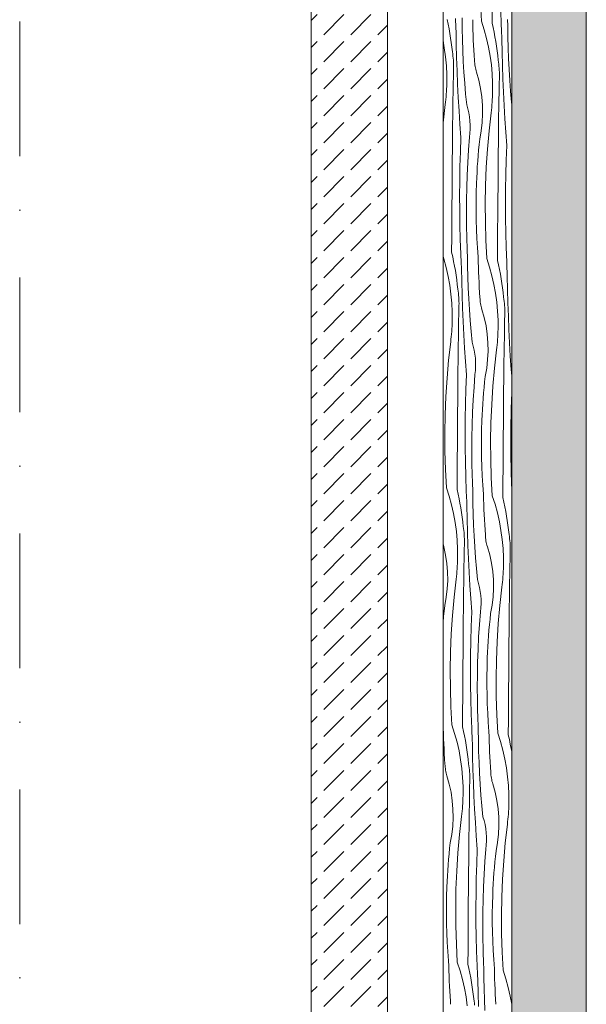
# Model space of a CAD drawing. Header units: millimetres. Extents: x -7814 to 55813, y 465 to 25965.
# Tile 8 of 112: x 20025 to 21510, y 8039 to 10618. Entities that reach past the tile are written whole.
import ezdxf

# ---------------------------------------------------------------- set-up
doc = ezdxf.new("R2010")
doc.units = ezdxf.units.MM
doc.linetypes.add('Dot & Dashed', pattern=[670.277762, 352.777767, -176.388884, 0, -141.111112])
doc.layers.add('2D Drafting - General2', color=251, linetype='Continuous', lineweight=15)
doc.layers.add('2D Drafting - General81', color=251, linetype='Continuous', lineweight=20)

# ---------------------------------------------------------------- blocks, each defined once
blk = doc.blocks.new('*X26')
at = {"layer": '2D Drafting - General81', "linetype": 'Continuous'}
for p, q in [((-77580.7, 58866.9), (-77583.2, 58914.6)), ((-77552.9, 58862), (-77552.6, 58901.3)), ((-77528.7, 58857.7), (-77530.1, 58895.8)), ((-77670.2, 58871.2), (-77667.7, 58859.2)), ((-77667.7, 58859.2), (-77665.4, 58847.1)), ((-77648.4, 58869.5), (-77648.6, 58874.2)), ((-77648.2, 58864.8), (-77648.4, 58869.5)), ((-77648, 58860.2), (-77648.2, 58864.8)), ((-77647.7, 58855.5), (-77648, 58860.2)), ((-77631.2, 58847.3), (-77631.5, 58875.8)), ((-77603.2, 58857.6), (-77603.5, 58870.9)), ((-77602.9, 58844.3), (-77603.2, 58857.6)), ((-77580.7, 58866.9), (-77573.4, 58844.5)), ((-77552.9, 58862), (-77550.1, 58850)), ((-77528.5, 58853), (-77528.7, 58857.7)), ((-77511.9, 58865.8), (-77512.2, 58871.3)), ((-77511.7, 58860.2), (-77511.9, 58865.8)), ((-77511.5, 58854.7), (-77511.7, 58860.2)), ((-77665.4, 58847.1), (-77663.3, 58835)), ((-77663.3, 58835), (-77661.3, 58822.9)), ((-77647.5, 58850.8), (-77647.7, 58855.5)), ((-77647.3, 58846.2), (-77647.5, 58850.8)), ((-77647, 58841.5), (-77647.3, 58846.2)), ((-77646.5, 58806.6), (-77647, 58841.5)), ((-77630.5, 58818.7), (-77631.2, 58847.3)), ((-77602.4, 58830.9), (-77602.9, 58844.3)), ((-77601.9, 58817.6), (-77602.4, 58830.9)), ((-77573.4, 58844.5), (-77567.2, 58821.8)), ((-77550.1, 58850), (-77547.6, 58838)), ((-77547.6, 58838), (-77545.3, 58825.9)), ((-77528.3, 58848.4), (-77528.5, 58853)), ((-77528.1, 58843.7), (-77528.3, 58848.4)), ((-77527.9, 58839), (-77528.1, 58843.7)), ((-77527.7, 58834.3), (-77527.9, 58839)), ((-77527.4, 58829.7), (-77527.7, 58834.3)), ((-77511.1, 58826.1), (-77511.5, 58854.7)), ((-77681.3, 58816), (-77677.9, 58796.9)), ((-77661.3, 58822.9), (-77659.6, 58810.8)), ((-77659.6, 58810.8), (-77658.1, 58798.6)), ((-77645.6, 58771.7), (-77646.5, 58806.6)), ((-77629.5, 58790.1), (-77630.5, 58818.7)), ((-77601.2, 58804.3), (-77601.9, 58817.6)), ((-77567.2, 58821.8), (-77562, 58798.9)), ((-77545.3, 58825.9), (-77543.2, 58813.8)), ((-77543.2, 58813.8), (-77541.3, 58801.7)), ((-77527.2, 58825), (-77527.4, 58829.7)), ((-77527, 58820.3), (-77527.2, 58825)), ((-77526.4, 58785.4), (-77527, 58820.3)), ((-77510.4, 58797.5), (-77511.1, 58826.1)), ((-77677.9, 58796.9), (-77674.7, 58773.6)), ((-77658.1, 58798.6), (-77656.8, 58786.4)), ((-77655.9, 58781.1), (-77656.8, 58786.4)), ((-77655.2, 58775.7), (-77655.9, 58781.1)), ((-77628.1, 58761.6), (-77629.5, 58790.1)), ((-77600.5, 58791), (-77601.2, 58804.3)), ((-77599.6, 58777.7), (-77600.5, 58791)), ((-77562, 58798.9), (-77557.8, 58775.7)), ((-77541.3, 58801.7), (-77539.5, 58789.6)), ((-77539.5, 58789.6), (-77538, 58777.4)), ((-77525.5, 58750.5), (-77526.4, 58785.4)), ((-77509.4, 58768.9), (-77510.4, 58797.5)), ((-77674.7, 58773.6), (-77672.6, 58750.2)), ((-77654.7, 58770.4), (-77655.2, 58775.7)), ((-77654.2, 58765), (-77654.7, 58770.4)), ((-77653.9, 58759.6), (-77654.2, 58765)), ((-77653.7, 58754.3), (-77653.9, 58759.6)), ((-77653.6, 58748.9), (-77653.7, 58754.3)), ((-77644.4, 58736.8), (-77645.6, 58771.7)), ((-77626.4, 58733), (-77628.1, 58761.6)), ((-77598.7, 58764.4), (-77599.6, 58777.7)), ((-77598.5, 58760.5), (-77598.7, 58764.4)), ((-77598.2, 58756.6), (-77598.5, 58760.5)), ((-77597.8, 58752.6), (-77598.2, 58756.6)), ((-77557.8, 58775.7), (-77554.6, 58752.4)), ((-77538, 58777.4), (-77536.7, 58765.2)), ((-77535.9, 58759.9), (-77536.7, 58765.2)), ((-77535.2, 58754.6), (-77535.9, 58759.9)), ((-77534.6, 58749.2), (-77535.2, 58754.6)), ((-77508.1, 58740.4), (-77509.4, 58768.9)), ((-77672.6, 58750.2), (-77671.5, 58726.7)), ((-77654.1, 58722.6), (-77653.7, 58743.5)), ((-77653.7, 58743.5), (-77653.6, 58748.9)), ((-77643, 58701.9), (-77644.4, 58736.8)), ((-77624.4, 58704.5), (-77626.4, 58733)), ((-77597.2, 58748.7), (-77597.8, 58752.6)), ((-77596.5, 58744.9), (-77597.2, 58748.7)), ((-77595.6, 58741), (-77596.5, 58744.9)), ((-77594.6, 58737.2), (-77595.6, 58741)), ((-77593.5, 58733.4), (-77594.6, 58737.2)), ((-77587.4, 58712.1), (-77593.5, 58733.4)), ((-77554.6, 58752.4), (-77552.5, 58729)), ((-77552.5, 58729), (-77551.4, 58705.5)), ((-77534.1, 58743.8), (-77534.6, 58749.2)), ((-77533.8, 58738.5), (-77534.1, 58743.8)), ((-77533.6, 58733.1), (-77533.8, 58738.5)), ((-77533.5, 58727.7), (-77533.6, 58733.1)), ((-77533.6, 58722.3), (-77533.5, 58727.7)), ((-77524.4, 58715.6), (-77525.5, 58750.5)), ((-77506.4, 58711.9), (-77508.1, 58740.4)), ((-77671.6, 58696.3), (-77671.4, 58703.1)), ((-77671.5, 58726.7), (-77671.4, 58703.1)), ((-77654.9, 58680.8), (-77654.5, 58701.7)), ((-77654.5, 58701.7), (-77654.1, 58722.6)), ((-77641.2, 58667), (-77643, 58701.9)), ((-77622, 58676.1), (-77624.4, 58704.5)), ((-77582.8, 58690.4), (-77587.4, 58712.1)), ((-77551.4, 58705.5), (-77551.4, 58682)), ((-77534, 58701.4), (-77533.6, 58722.3)), ((-77522.9, 58680.7), (-77524.4, 58715.6)), ((-77504.3, 58683.4), (-77506.4, 58711.9)), ((-77672.7, 58675.7), (-77672.2, 58682.6)), ((-77672.2, 58682.6), (-77671.9, 58689.4)), ((-77671.9, 58689.4), (-77671.6, 58696.3)), ((-77655.2, 58659.9), (-77654.9, 58680.8)), ((-77619.3, 58647.6), (-77622, 58676.1)), ((-77579.6, 58668.4), (-77582.8, 58690.4)), ((-77551.5, 58675.1), (-77551.4, 58682)), ((-77534.8, 58659.7), (-77534.5, 58680.6)), ((-77534.5, 58680.6), (-77534, 58701.4)), ((-77521.2, 58645.9), (-77522.9, 58680.7)), ((-77502, 58654.9), (-77504.3, 58683.4)), ((-77675.4, 58648.3), (-77674.6, 58655.2)), ((-77674.6, 58655.2), (-77673.9, 58662)), ((-77673.9, 58662), (-77673.2, 58668.8)), ((-77673.2, 58668.8), (-77672.7, 58675.7)), ((-77655.6, 58639.1), (-77655.2, 58659.9)), ((-77639.2, 58632.2), (-77641.2, 58667)), ((-77577.8, 58646.3), (-77579.6, 58668.4)), ((-77553.2, 58647.7), (-77552.6, 58654.5)), ((-77552.6, 58654.5), (-77552.2, 58661.4)), ((-77552.2, 58661.4), (-77551.8, 58668.2)), ((-77551.8, 58668.2), (-77551.5, 58675.1)), ((-77535.2, 58638.8), (-77534.8, 58659.7)), ((-77501.3, 58648.2), (-77502, 58654.9)), ((-77680.7, 58600.8), (-77675.4, 58648.3)), ((-77655.8, 58618.2), (-77655.6, 58639.1)), ((-77636.9, 58597.3), (-77639.2, 58632.2)), ((-77616.3, 58637.3), (-77619.3, 58647.6)), ((-77613.8, 58626.9), (-77616.3, 58637.3)), ((-77612, 58616.3), (-77613.8, 58626.9)), ((-77577.4, 58624.1), (-77577.8, 58646.3)), ((-77560.6, 58579.7), (-77555.3, 58627.2)), ((-77555.3, 58627.2), (-77554.5, 58634)), ((-77554.5, 58634), (-77553.8, 58640.8)), ((-77553.8, 58640.8), (-77553.2, 58647.7)), ((-77535.5, 58617.9), (-77535.2, 58638.8)), ((-77519.2, 58611), (-77521.2, 58645.9)), ((-77681.3, 58593.7), (-77680.7, 58600.8)), ((-77656.1, 58597.3), (-77655.8, 58618.2)), ((-77610.7, 58605.7), (-77612, 58616.3)), ((-77610.1, 58594.9), (-77610.7, 58605.7)), ((-77581.1, 58580), (-77578.5, 58602)), ((-77578.5, 58602), (-77577.4, 58624.1)), ((-77535.8, 58597), (-77535.5, 58617.9)), ((-77516.8, 58576.2), (-77519.2, 58611)), ((-77656.6, 58537), (-77656.3, 58576.4)), ((-77656.3, 58576.4), (-77656.1, 58597.3)), ((-77634.3, 58562.5), (-77636.9, 58597.3)), ((-77611.8, 58562.9), (-77610.6, 58573.5)), ((-77610.6, 58573.5), (-77610.1, 58584.2)), ((-77610.1, 58584.2), (-77610.1, 58594.9)), ((-77585, 58558.1), (-77581.1, 58580)), ((-77564.8, 58532), (-77560.6, 58579.7)), ((-77536.2, 58555.2), (-77536, 58576.1)), ((-77536, 58576.1), (-77535.8, 58597)), ((-77514.3, 58541.4), (-77516.8, 58576.2)), ((-77635.8, 58524.4), (-77634.3, 58562.5)), ((-77614.3, 58529.9), (-77611.8, 58562.9)), ((-77586.6, 58543.7), (-77585, 58558.1)), ((-77536.6, 58515.9), (-77536.2, 58555.2)), ((-77657, 58497.7), (-77656.6, 58537)), ((-77636.8, 58486.3), (-77635.8, 58524.4)), ((-77616.3, 58496.9), (-77614.3, 58529.9)), ((-77589.2, 58514.8), (-77588, 58529.3)), ((-77588, 58529.3), (-77586.6, 58543.7)), ((-77567.9, 58484.3), (-77564.8, 58532)), ((-77515.7, 58503.2), (-77514.3, 58541.4)), ((-77657.3, 58458.3), (-77657, 58497.7)), ((-77617.9, 58463.9), (-77616.3, 58496.9)), ((-77591.4, 58485.9), (-77590.4, 58500.3)), ((-77590.4, 58500.3), (-77589.2, 58514.8)), ((-77536.9, 58476.5), (-77536.6, 58515.9)), ((-77516.7, 58465.1), (-77515.7, 58503.2)), ((-77637.4, 58448.1), (-77636.8, 58486.3)), ((-77593, 58456.9), (-77592.2, 58471.4)), ((-77592.2, 58471.4), (-77591.4, 58485.9)), ((-77569.9, 58436.5), (-77567.9, 58484.3)), ((-77537.2, 58437.2), (-77536.9, 58476.5)), ((-77657.6, 58419), (-77657.3, 58458.3)), ((-77637.7, 58409.9), (-77637.4, 58448.1)), ((-77619, 58430.9), (-77617.9, 58463.9)), ((-77593.6, 58442.4), (-77593, 58456.9)), ((-77517.4, 58426.9), (-77516.7, 58465.1)), ((-77657.9, 58379.7), (-77657.6, 58419)), ((-77619.6, 58397.8), (-77619, 58430.9)), ((-77594.7, 58394.1), (-77594.3, 58418.3)), ((-77594.3, 58418.3), (-77593.6, 58442.4)), ((-77570.7, 58388.7), (-77569.9, 58436.5)), ((-77537.5, 58397.8), (-77537.2, 58437.2)), ((-77517.6, 58388.8), (-77517.4, 58426.9)), ((-77637.5, 58371.8), (-77637.7, 58409.9)), ((-77619.9, 58364.8), (-77619.6, 58397.8)), ((-77594.7, 58370), (-77594.7, 58394.1)), ((-77537.8, 58358.5), (-77537.5, 58397.8)), ((-77658.2, 58340.3), (-77657.9, 58379.7)), ((-77636.9, 58333.6), (-77637.5, 58371.8)), ((-77594.3, 58345.8), (-77594.7, 58370)), ((-77570.4, 58340.9), (-77570.7, 58388.7)), ((-77517.4, 58350.6), (-77517.6, 58388.8)), ((-77619.6, 58331.7), (-77619.9, 58364.8)), ((-77593.6, 58321.7), (-77594.3, 58345.8)), ((-77569, 58293.1), (-77570.4, 58340.9)), ((-77538.1, 58319.1), (-77537.8, 58358.5)), ((-77516.9, 58312.5), (-77517.4, 58350.6)), ((-77658.5, 58301), (-77658.2, 58340.3)), ((-77636, 58295.5), (-77636.9, 58333.6)), ((-77618.9, 58298.7), (-77619.6, 58331.7)), ((-77592.5, 58297.6), (-77593.6, 58321.7)), ((-77538.4, 58279.8), (-77538.1, 58319.1)), ((-77658.7, 58261.6), (-77658.5, 58301)), ((-77634.6, 58257.4), (-77636, 58295.5)), ((-77618.8, 58293.2), (-77618.9, 58298.7)), ((-77618.6, 58287.6), (-77618.8, 58293.2)), ((-77591.1, 58273.5), (-77592.5, 58297.6)), ((-77566.4, 58245.4), (-77569, 58293.1)), ((-77515.9, 58274.3), (-77516.9, 58312.5)), ((-77618.4, 58282.1), (-77618.6, 58287.6)), ((-77618.2, 58276.5), (-77618.4, 58282.1)), ((-77618, 58271), (-77618.2, 58276.5)), ((-77617.8, 58265.4), (-77618, 58271)), ((-77617.6, 58259.9), (-77617.8, 58265.4)), ((-77589.3, 58249.4), (-77591.1, 58273.5)), ((-77538.6, 58240.4), (-77538.4, 58279.8)), ((-77514.5, 58236.2), (-77515.9, 58274.3)), ((-77681.3, 58250.5), (-77679.3, 58244.1)), ((-77679.3, 58244.1), (-77673.1, 58221.5)), ((-77658.7, 58261.6), (-77656, 58249.7)), ((-77656, 58249.7), (-77653.5, 58237.6)), ((-77653.5, 58237.6), (-77651.2, 58225.6)), ((-77634.4, 58252.7), (-77634.6, 58257.4)), ((-77634.2, 58248), (-77634.4, 58252.7)), ((-77634, 58243.3), (-77634.2, 58248)), ((-77633.7, 58238.7), (-77634, 58243.3)), ((-77633.5, 58234), (-77633.7, 58238.7)), ((-77617.3, 58254.3), (-77617.6, 58259.9)), ((-77617, 58225.7), (-77617.3, 58254.3)), ((-77589, 58236.1), (-77589.3, 58249.4)), ((-77566.4, 58245.4), (-77559.2, 58223)), ((-77538.6, 58240.4), (-77535.9, 58228.5)), ((-77673.1, 58221.5), (-77667.9, 58198.5)), ((-77651.2, 58225.6), (-77649, 58213.5)), ((-77649, 58213.5), (-77647.1, 58201.4)), ((-77633.3, 58229.3), (-77633.5, 58234)), ((-77633.1, 58224.6), (-77633.3, 58229.3)), ((-77632.8, 58220), (-77633.1, 58224.6)), ((-77632.2, 58185.1), (-77632.8, 58220)), ((-77616.3, 58197.2), (-77617, 58225.7)), ((-77588.6, 58222.7), (-77589, 58236.1)), ((-77588.2, 58209.4), (-77588.6, 58222.7)), ((-77559.2, 58223), (-77553, 58200.3)), ((-77535.9, 58228.5), (-77533.4, 58216.5)), ((-77533.4, 58216.5), (-77531.1, 58204.4)), ((-77514.3, 58231.5), (-77514.5, 58236.2)), ((-77514.1, 58226.8), (-77514.3, 58231.5)), ((-77513.9, 58222.2), (-77514.1, 58226.8)), ((-77513.7, 58217.5), (-77513.9, 58222.2)), ((-77513.5, 58212.8), (-77513.7, 58217.5)), ((-77513.2, 58208.1), (-77513.5, 58212.8)), ((-77667.9, 58198.5), (-77663.7, 58175.4)), ((-77647.1, 58201.4), (-77645.4, 58189.2)), ((-77645.4, 58189.2), (-77643.9, 58177.1)), ((-77615.3, 58168.6), (-77616.3, 58197.2)), ((-77587.6, 58196.1), (-77588.2, 58209.4)), ((-77587, 58182.8), (-77587.6, 58196.1)), ((-77553, 58200.3), (-77547.8, 58177.4)), ((-77531.1, 58204.4), (-77529, 58192.3)), ((-77529, 58192.3), (-77527.1, 58180.2)), ((-77513, 58203.5), (-77513.2, 58208.1)), ((-77512.8, 58198.8), (-77513, 58203.5)), ((-77512.2, 58163.9), (-77512.8, 58198.8)), ((-77663.7, 58175.4), (-77660.5, 58152.1)), ((-77643.9, 58177.1), (-77642.5, 58164.9)), ((-77641.7, 58159.6), (-77642.5, 58164.9)), ((-77631.4, 58150.2), (-77632.2, 58185.1)), ((-77613.9, 58140.1), (-77615.3, 58168.6)), ((-77586.3, 58169.5), (-77587, 58182.8)), ((-77585.4, 58156.2), (-77586.3, 58169.5)), ((-77547.8, 58177.4), (-77543.6, 58154.2)), ((-77527.1, 58180.2), (-77525.3, 58168.1)), ((-77525.3, 58168.1), (-77523.8, 58155.9)), ((-77511.3, 58129), (-77512.2, 58163.9)), ((-77660.5, 58152.1), (-77658.4, 58128.7)), ((-77641, 58154.2), (-77641.7, 58159.6)), ((-77640.4, 58148.9), (-77641, 58154.2)), ((-77640, 58143.5), (-77640.4, 58148.9)), ((-77639.7, 58138.1), (-77640, 58143.5)), ((-77639.5, 58132.8), (-77639.7, 58138.1)), ((-77630.2, 58115.3), (-77631.4, 58150.2)), ((-77612.2, 58111.5), (-77613.9, 58140.1)), ((-77584.5, 58142.9), (-77585.4, 58156.2)), ((-77584.3, 58139), (-77584.5, 58142.9)), ((-77584, 58135.1), (-77584.3, 58139)), ((-77583.6, 58131.1), (-77584, 58135.1)), ((-77543.6, 58154.2), (-77540.4, 58130.9)), ((-77523.8, 58155.9), (-77522.5, 58143.7)), ((-77521.6, 58138.4), (-77522.5, 58143.7)), ((-77521, 58133), (-77521.6, 58138.4)), ((-77658.4, 58128.7), (-77657.3, 58105.2)), ((-77639.9, 58101.1), (-77639.5, 58122)), ((-77639.4, 58127.4), (-77639.5, 58132.8)), ((-77639.5, 58122), (-77639.4, 58127.4)), ((-77628.8, 58080.4), (-77630.2, 58115.3)), ((-77610.2, 58083), (-77612.2, 58111.5)), ((-77583, 58127.2), (-77583.6, 58131.1)), ((-77582.2, 58123.3), (-77583, 58127.2)), ((-77581.4, 58119.5), (-77582.2, 58123.3)), ((-77580.4, 58115.7), (-77581.4, 58119.5)), ((-77579.3, 58111.9), (-77580.4, 58115.7)), ((-77573.2, 58090.5), (-77579.3, 58111.9)), ((-77540.4, 58130.9), (-77538.3, 58107.5)), ((-77520.4, 58127.7), (-77521, 58133)), ((-77519.9, 58122.3), (-77520.4, 58127.7)), ((-77519.6, 58117), (-77519.9, 58122.3)), ((-77519.4, 58111.6), (-77519.6, 58117)), ((-77519.3, 58106.2), (-77519.4, 58111.6)), ((-77510.1, 58094.1), (-77511.3, 58129)), ((-77657.3, 58105.2), (-77657.2, 58081.6)), ((-77640.3, 58080.2), (-77639.9, 58101.1)), ((-77607.8, 58054.5), (-77610.2, 58083)), ((-77568.6, 58068.9), (-77573.2, 58090.5)), ((-77538.3, 58107.5), (-77537.2, 58084)), ((-77537.2, 58084), (-77537.1, 58060.5)), ((-77519.8, 58079.9), (-77519.4, 58100.8)), ((-77519.4, 58100.8), (-77519.3, 58106.2)), ((-77508.7, 58059.2), (-77510.1, 58094.1)), ((-77658.5, 58054.2), (-77658, 58061)), ((-77658, 58061), (-77657.7, 58067.9)), ((-77657.7, 58067.9), (-77657.4, 58074.8)), ((-77657.4, 58074.8), (-77657.2, 58081.6)), ((-77641, 58038.4), (-77640.7, 58059.3)), ((-77640.7, 58059.3), (-77640.3, 58080.2)), ((-77627, 58045.5), (-77628.8, 58080.4)), ((-77565.4, 58046.9), (-77568.6, 58068.9)), ((-77537.3, 58053.6), (-77537.1, 58060.5)), ((-77520.6, 58038.2), (-77520.2, 58059)), ((-77520.2, 58059), (-77519.8, 58079.9)), ((-77507, 58024.4), (-77508.7, 58059.2)), ((-77661.2, 58026.8), (-77660.4, 58033.7)), ((-77660.4, 58033.7), (-77659.6, 58040.5)), ((-77659.6, 58040.5), (-77659, 58047.3)), ((-77659, 58047.3), (-77658.5, 58054.2)), ((-77641.3, 58017.5), (-77641, 58038.4)), ((-77625, 58010.7), (-77627, 58045.5)), ((-77605.1, 58026.1), (-77607.8, 58054.5)), ((-77563.6, 58024.8), (-77565.4, 58046.9)), ((-77538.9, 58026.2), (-77538.4, 58033)), ((-77538.4, 58033), (-77538, 58039.9)), ((-77538, 58039.9), (-77537.6, 58046.7)), ((-77537.6, 58046.7), (-77537.3, 58053.6)), ((-77521, 58017.3), (-77520.6, 58038.2)), ((-77666.5, 57979.3), (-77661.2, 58026.8)), ((-77641.6, 57996.6), (-77641.3, 58017.5)), ((-77622.7, 57975.8), (-77625, 58010.7)), ((-77602.1, 58015.8), (-77605.1, 58026.1)), ((-77599.6, 58005.4), (-77602.1, 58015.8)), ((-77597.8, 57994.8), (-77599.6, 58005.4)), ((-77563.2, 58002.6), (-77563.6, 58024.8)), ((-77546.4, 57958.1), (-77541.1, 58005.7)), ((-77541.1, 58005.7), (-77540.3, 58012.5)), ((-77540.3, 58012.5), (-77539.6, 58019.3)), ((-77539.6, 58019.3), (-77538.9, 58026.2)), ((-77521.3, 57996.4), (-77521, 58017.3)), ((-77504.9, 57989.5), (-77507, 58024.4)), ((-77641.9, 57975.8), (-77641.6, 57996.6)), ((-77596.5, 57984.1), (-77597.8, 57994.8)), ((-77595.9, 57973.4), (-77596.5, 57984.1)), ((-77566.9, 57958.4), (-77564.3, 57980.5)), ((-77564.3, 57980.5), (-77563.2, 58002.6)), ((-77521.5, 57975.5), (-77521.3, 57996.4)), ((-77502.6, 57954.7), (-77504.9, 57989.5)), ((-77670.7, 57931.7), (-77666.5, 57979.3)), ((-77642.4, 57915.5), (-77642.1, 57954.9)), ((-77642.1, 57954.9), (-77641.9, 57975.8)), ((-77620.1, 57941), (-77622.7, 57975.8)), ((-77596.4, 57952), (-77595.8, 57962.7)), ((-77595.8, 57962.7), (-77595.9, 57973.4)), ((-77570.8, 57936.6), (-77566.9, 57958.4)), ((-77550.6, 57910.5), (-77546.4, 57958.1)), ((-77522, 57933.7), (-77521.8, 57954.6)), ((-77521.8, 57954.6), (-77521.5, 57975.5)), ((-77501.3, 57937.1), (-77502.6, 57954.7)), ((-77673.8, 57884), (-77670.7, 57931.7)), ((-77621.6, 57902.9), (-77620.1, 57941)), ((-77600.1, 57908.4), (-77597.6, 57941.3)), ((-77597.6, 57941.3), (-77596.4, 57952)), ((-77572.4, 57922.2), (-77570.8, 57936.6)), ((-77522.4, 57894.3), (-77522, 57933.7)), ((-77642.8, 57876.2), (-77642.4, 57915.5)), ((-77622.6, 57864.7), (-77621.6, 57902.9)), ((-77602.1, 57875.4), (-77600.1, 57908.4)), ((-77575, 57893.3), (-77573.8, 57907.8)), ((-77573.8, 57907.8), (-77572.4, 57922.2)), ((-77553.7, 57862.8), (-77550.6, 57910.5)), ((-77675.7, 57836.2), (-77673.8, 57884)), ((-77577.2, 57864.4), (-77576.2, 57878.8)), ((-77576.2, 57878.8), (-77575, 57893.3)), ((-77522.7, 57855), (-77522.4, 57894.3)), ((-77502.5, 57843.6), (-77501.5, 57881.7)), ((-77501.5, 57881.7), (-77501.3, 57885.8)), ((-77643.1, 57836.8), (-77642.8, 57876.2)), ((-77623.2, 57826.6), (-77622.6, 57864.7)), ((-77603.7, 57842.4), (-77602.1, 57875.4)), ((-77578, 57849.9), (-77577.2, 57864.4)), ((-77555.7, 57815), (-77553.7, 57862.8)), ((-77523, 57815.7), (-77522.7, 57855)), ((-77676.6, 57788.4), (-77675.7, 57836.2)), ((-77643.4, 57797.5), (-77643.1, 57836.8)), ((-77623.5, 57788.4), (-77623.2, 57826.6)), ((-77604.8, 57809.4), (-77603.7, 57842.4)), ((-77579.4, 57820.9), (-77578.8, 57835.4)), ((-77578.8, 57835.4), (-77578, 57849.9)), ((-77503.2, 57805.4), (-77502.5, 57843.6)), ((-77605.4, 57776.3), (-77604.8, 57809.4)), ((-77580.1, 57796.8), (-77579.4, 57820.9)), ((-77556.5, 57767.2), (-77555.7, 57815)), ((-77523.3, 57776.3), (-77523, 57815.7)), ((-77503.4, 57767.3), (-77503.2, 57805.4)), ((-77676.3, 57740.6), (-77676.6, 57788.4)), ((-77643.7, 57758.1), (-77643.4, 57797.5)), ((-77623.3, 57750.3), (-77623.5, 57788.4)), ((-77605.6, 57743.3), (-77605.4, 57776.3)), ((-77580.5, 57772.6), (-77580.1, 57796.8)), ((-77523.6, 57737), (-77523.3, 57776.3)), ((-77644, 57718.8), (-77643.7, 57758.1)), ((-77622.7, 57712.1), (-77623.3, 57750.3)), ((-77580.5, 57748.5), (-77580.5, 57772.6)), ((-77580.1, 57724.3), (-77580.5, 57748.5)), ((-77556.2, 57719.4), (-77556.5, 57767.2)), ((-77503.2, 57729.1), (-77503.4, 57767.3)), ((-77674.9, 57692.8), (-77676.3, 57740.6)), ((-77605.4, 57710.2), (-77605.6, 57743.3)), ((-77579.4, 57700.2), (-77580.1, 57724.3)), ((-77523.9, 57697.6), (-77523.6, 57737)), ((-77502.6, 57691), (-77503.2, 57729.1)), ((-77644.2, 57679.5), (-77644, 57718.8)), ((-77621.7, 57674), (-77622.7, 57712.1)), ((-77604.7, 57677.2), (-77605.4, 57710.2)), ((-77578.3, 57676.1), (-77579.4, 57700.2)), ((-77554.8, 57671.6), (-77556.2, 57719.4)), ((-77524.2, 57658.3), (-77523.9, 57697.6)), ((-77672.3, 57645), (-77674.9, 57692.8)), ((-77644.5, 57640.1), (-77644.2, 57679.5)), ((-77620.4, 57635.9), (-77621.7, 57674)), ((-77604.6, 57671.6), (-77604.7, 57677.2)), ((-77604.4, 57666.1), (-77604.6, 57671.6)), ((-77576.9, 57651.9), (-77578.3, 57676.1)), ((-77552.2, 57623.8), (-77554.8, 57671.6)), ((-77501.7, 57652.8), (-77502.6, 57691)), ((-77672.3, 57645), (-77665.1, 57622.6)), ((-77604.2, 57660.5), (-77604.4, 57666.1)), ((-77604, 57655), (-77604.2, 57660.5)), ((-77603.8, 57649.5), (-77604, 57655)), ((-77603.6, 57643.9), (-77603.8, 57649.5)), ((-77575.1, 57627.9), (-77576.9, 57651.9)), ((-77524.4, 57618.9), (-77524.2, 57658.3)), ((-77501.3, 57643.4), (-77501.7, 57652.8)), ((-77665.1, 57622.6), (-77658.9, 57599.9)), ((-77644.5, 57640.1), (-77641.8, 57628.1)), ((-77641.8, 57628.1), (-77639.3, 57616.1)), ((-77620.2, 57631.2), (-77620.4, 57635.9)), ((-77620, 57626.5), (-77620.2, 57631.2)), ((-77619.7, 57621.8), (-77620, 57626.5)), ((-77619.5, 57617.2), (-77619.7, 57621.8)), ((-77603.3, 57638.4), (-77603.6, 57643.9)), ((-77603.1, 57632.8), (-77603.3, 57638.4)), ((-77602.8, 57604.2), (-77603.1, 57632.8)), ((-77574.8, 57614.5), (-77575.1, 57627.9)), ((-77552.2, 57623.8), (-77545, 57601.5)), ((-77524.4, 57618.9), (-77521.7, 57607)), ((-77658.9, 57599.9), (-77653.6, 57577)), ((-77639.3, 57616.1), (-77637, 57604.1)), ((-77637, 57604.1), (-77634.8, 57592)), ((-77619.3, 57612.5), (-77619.5, 57617.2)), ((-77619.1, 57607.8), (-77619.3, 57612.5)), ((-77618.9, 57603.1), (-77619.1, 57607.8)), ((-77618.6, 57598.5), (-77618.9, 57603.1)), ((-77618, 57563.6), (-77618.6, 57598.5)), ((-77602.1, 57575.7), (-77602.8, 57604.2)), ((-77574.4, 57601.2), (-77574.8, 57614.5)), ((-77574, 57587.9), (-77574.4, 57601.2)), ((-77545, 57601.5), (-77538.8, 57578.8)), ((-77521.7, 57607), (-77519.2, 57595)), ((-77519.2, 57595), (-77516.9, 57582.9)), ((-77653.6, 57577), (-77649.4, 57553.9)), ((-77634.8, 57592), (-77632.9, 57579.9)), ((-77632.9, 57579.9), (-77631.2, 57567.7)), ((-77631.2, 57567.7), (-77629.7, 57555.6)), ((-77601.1, 57547.1), (-77602.1, 57575.7)), ((-77573.4, 57574.6), (-77574, 57587.9)), ((-77572.8, 57561.3), (-77573.4, 57574.6)), ((-77538.8, 57578.8), (-77533.6, 57555.8)), ((-77516.9, 57582.9), (-77514.8, 57570.8)), ((-77514.8, 57570.8), (-77512.8, 57558.7)), ((-77649.4, 57553.9), (-77646.3, 57530.6)), ((-77629.7, 57555.6), (-77628.3, 57543.4)), ((-77627.5, 57538), (-77628.3, 57543.4)), ((-77617.2, 57528.7), (-77618, 57563.6)), ((-77599.7, 57518.5), (-77601.1, 57547.1)), ((-77572.1, 57548), (-77572.8, 57561.3)), ((-77571.2, 57534.7), (-77572.1, 57548)), ((-77533.6, 57555.8), (-77529.4, 57532.7)), ((-77512.8, 57558.7), (-77511.1, 57546.6)), ((-77511.1, 57546.6), (-77509.6, 57534.4)), ((-77646.3, 57530.6), (-77644.1, 57507.1)), ((-77626.8, 57532.7), (-77627.5, 57538)), ((-77626.2, 57527.4), (-77626.8, 57532.7)), ((-77625.8, 57522), (-77626.2, 57527.4)), ((-77625.5, 57516.6), (-77625.8, 57522)), ((-77625.3, 57511.2), (-77625.5, 57516.6)), ((-77616, 57493.8), (-77617.2, 57528.7)), ((-77598, 57490), (-77599.7, 57518.5)), ((-77570.3, 57521.4), (-77571.2, 57534.7)), ((-77570.1, 57517.5), (-77570.3, 57521.4)), ((-77569.8, 57513.5), (-77570.1, 57517.5)), ((-77529.4, 57532.7), (-77526.2, 57509.4)), ((-77509.6, 57534.4), (-77508.3, 57522.2)), ((-77507.4, 57516.9), (-77508.3, 57522.2)), ((-77506.7, 57511.5), (-77507.4, 57516.9)), ((-77679.1, 57490.2), (-77681.3, 57498.2)), ((-77674.4, 57468.5), (-77679.1, 57490.2)), ((-77644.1, 57507.1), (-77643.1, 57483.6)), ((-77625.7, 57479.6), (-77625.2, 57500.5)), ((-77625.2, 57505.9), (-77625.3, 57511.2)), ((-77625.2, 57500.5), (-77625.2, 57505.9)), ((-77614.6, 57458.9), (-77616, 57493.8)), ((-77596, 57461.5), (-77598, 57490)), ((-77569.4, 57509.6), (-77569.8, 57513.5)), ((-77568.8, 57505.7), (-77569.4, 57509.6)), ((-77568, 57501.8), (-77568.8, 57505.7)), ((-77567.2, 57498), (-77568, 57501.8)), ((-77566.2, 57494.2), (-77567.2, 57498)), ((-77565, 57490.4), (-77566.2, 57494.2)), ((-77559, 57469), (-77565, 57490.4)), ((-77526.2, 57509.4), (-77524.1, 57486)), ((-77506.2, 57506.2), (-77506.7, 57511.5)), ((-77505.7, 57500.8), (-77506.2, 57506.2)), ((-77505.4, 57495.5), (-77505.7, 57500.8)), ((-77505.2, 57490.1), (-77505.4, 57495.5)), ((-77505.1, 57484.7), (-77505.2, 57490.1)), ((-77671.2, 57446.6), (-77674.4, 57468.5)), ((-77643.1, 57483.6), (-77643, 57460.1)), ((-77626.1, 57458.7), (-77625.7, 57479.6)), ((-77554.4, 57447.3), (-77559, 57469)), ((-77524.1, 57486), (-77523, 57462.5)), ((-77505.6, 57458.4), (-77505.2, 57479.3)), ((-77505.2, 57479.3), (-77505.1, 57484.7)), ((-77669.4, 57424.5), (-77671.2, 57446.6)), ((-77644.3, 57432.7), (-77643.8, 57439.5)), ((-77643.8, 57439.5), (-77643.5, 57446.4)), ((-77643.5, 57446.4), (-77643.2, 57453.3)), ((-77643.2, 57453.3), (-77643, 57460.1)), ((-77626.8, 57416.9), (-77626.5, 57437.8)), ((-77626.5, 57437.8), (-77626.1, 57458.7)), ((-77612.8, 57424), (-77614.6, 57458.9)), ((-77593.6, 57433), (-77596, 57461.5)), ((-77551.1, 57425.4), (-77554.4, 57447.3)), ((-77523.1, 57432.1), (-77522.9, 57439)), ((-77523, 57462.5), (-77522.9, 57439)), ((-77506, 57437.5), (-77505.6, 57458.4)), ((-77669.1, 57402.3), (-77669.4, 57424.5)), ((-77646.9, 57405.3), (-77646.1, 57412.1)), ((-77646.1, 57412.1), (-77645.4, 57419)), ((-77645.4, 57419), (-77644.8, 57425.8)), ((-77644.8, 57425.8), (-77644.3, 57432.7)), ((-77627.1, 57396), (-77626.8, 57416.9)), ((-77610.8, 57389.2), (-77612.8, 57424)), ((-77590.9, 57404.6), (-77593.6, 57433)), ((-77549.4, 57403.3), (-77551.1, 57425.4)), ((-77524.2, 57411.5), (-77523.7, 57418.4)), ((-77523.7, 57418.4), (-77523.4, 57425.2)), ((-77523.4, 57425.2), (-77523.1, 57432.1)), ((-77506.8, 57395.8), (-77506.4, 57416.6)), ((-77506.4, 57416.6), (-77506, 57437.5)), ((-77670.2, 57380.1), (-77669.1, 57402.3)), ((-77652.3, 57357.8), (-77646.9, 57405.3)), ((-77627.4, 57375.1), (-77627.1, 57396)), ((-77608.5, 57354.3), (-77610.8, 57389.2)), ((-77587.9, 57394.3), (-77590.9, 57404.6)), ((-77585.4, 57383.9), (-77587.9, 57394.3)), ((-77549, 57381.1), (-77549.4, 57403.3)), ((-77526.9, 57384.2), (-77526.1, 57391)), ((-77526.1, 57391), (-77525.4, 57397.8)), ((-77525.4, 57397.8), (-77524.7, 57404.7)), ((-77524.7, 57404.7), (-77524.2, 57411.5)), ((-77507.1, 57374.9), (-77506.8, 57395.8)), ((-77672.7, 57358.1), (-77670.2, 57380.1)), ((-77627.6, 57354.2), (-77627.4, 57375.1)), ((-77583.6, 57373.3), (-77585.4, 57383.9)), ((-77582.3, 57362.6), (-77583.6, 57373.3)), ((-77581.7, 57351.9), (-77582.3, 57362.6)), ((-77550.1, 57359), (-77549, 57381.1)), ((-77532.2, 57336.6), (-77526.9, 57384.2)), ((-77507.3, 57354), (-77507.1, 57374.9)), ((-77678.2, 57321.9), (-77676.7, 57336.3)), ((-77676.7, 57336.3), (-77672.7, 57358.1)), ((-77656.5, 57310.2), (-77652.3, 57357.8)), ((-77627.9, 57333.4), (-77627.6, 57354.2)), ((-77605.9, 57319.5), (-77608.5, 57354.3)), ((-77582.2, 57330.5), (-77581.6, 57341.2)), ((-77581.6, 57341.2), (-77581.7, 57351.9)), ((-77556.6, 57315.1), (-77552.7, 57336.9)), ((-77552.7, 57336.9), (-77550.1, 57359)), ((-77536.4, 57289), (-77532.2, 57336.6)), ((-77507.6, 57333.1), (-77507.3, 57354)), ((-77679.6, 57307.4), (-77678.2, 57321.9)), ((-77659.6, 57262.5), (-77656.5, 57310.2)), ((-77628.2, 57294), (-77627.9, 57333.4)), ((-77607.3, 57281.4), (-77605.9, 57319.5)), ((-77585.9, 57286.9), (-77583.4, 57319.8)), ((-77583.4, 57319.8), (-77582.2, 57330.5)), ((-77558.1, 57300.7), (-77556.6, 57315.1)), ((-77508.1, 57272.8), (-77507.8, 57312.2)), ((-77507.8, 57312.2), (-77507.6, 57333.1)), ((-77681.3, 57287.2), (-77680.9, 57293)), ((-77680.9, 57293), (-77679.6, 57307.4)), ((-77628.5, 57254.7), (-77628.2, 57294)), ((-77587.9, 57253.9), (-77585.9, 57286.9)), ((-77560.8, 57271.8), (-77559.5, 57286.2)), ((-77559.5, 57286.2), (-77558.1, 57300.7)), ((-77539.5, 57241.3), (-77536.4, 57289)), ((-77661.5, 57214.7), (-77659.6, 57262.5)), ((-77608.4, 57243.2), (-77607.3, 57281.4)), ((-77563, 57242.8), (-77561.9, 57257.3)), ((-77561.9, 57257.3), (-77560.8, 57271.8)), ((-77508.5, 57233.5), (-77508.1, 57272.8)), ((-77628.9, 57215.3), (-77628.5, 57254.7)), ((-77609, 57205.1), (-77608.4, 57243.2)), ((-77589.4, 57220.9), (-77587.9, 57253.9)), ((-77563.8, 57228.4), (-77563, 57242.8)), ((-77541.5, 57193.5), (-77539.5, 57241.3)), ((-77508.8, 57194.1), (-77508.5, 57233.5)), ((-77662.4, 57166.9), (-77661.5, 57214.7)), ((-77629.2, 57176), (-77628.9, 57215.3)), ((-77590.6, 57187.9), (-77589.4, 57220.9)), ((-77565.2, 57199.4), (-77564.6, 57213.9)), ((-77564.6, 57213.9), (-77563.8, 57228.4)), ((-77609.2, 57166.9), (-77609, 57205.1)), ((-77591.2, 57154.8), (-77590.6, 57187.9)), ((-77565.9, 57175.2), (-77565.2, 57199.4)), ((-77542.3, 57145.7), (-77541.5, 57193.5)), ((-77509.1, 57154.8), (-77508.8, 57194.1)), ((-77662.1, 57119), (-77662.4, 57166.9)), ((-77629.5, 57136.6), (-77629.2, 57176)), ((-77609.1, 57128.8), (-77609.2, 57166.9)), ((-77591.4, 57121.8), (-77591.2, 57154.8)), ((-77566.3, 57151.1), (-77565.9, 57175.2)), ((-77509.4, 57115.5), (-77509.1, 57154.8)), ((-77629.8, 57097.3), (-77629.5, 57136.6)), ((-77608.5, 57090.6), (-77609.1, 57128.8)), ((-77566.3, 57126.9), (-77566.3, 57151.1)), ((-77542, 57097.9), (-77542.3, 57145.7)), ((-77660.6, 57071.3), (-77662.1, 57119)), ((-77591.2, 57088.7), (-77591.4, 57121.8)), ((-77565.9, 57102.8), (-77566.3, 57126.9)), ((-77565.2, 57078.7), (-77565.9, 57102.8)), ((-77509.7, 57076.1), (-77509.4, 57115.5)), ((-77630, 57057.9), (-77629.8, 57097.3)), ((-77607.5, 57052.5), (-77608.5, 57090.6)), ((-77590.5, 57055.7), (-77591.2, 57088.7)), ((-77564.1, 57054.5), (-77565.2, 57078.7)), ((-77540.6, 57050.1), (-77542, 57097.9)), ((-77658.1, 57023.5), (-77660.6, 57071.3)), ((-77630.3, 57018.6), (-77630, 57057.9)), ((-77606.1, 57014.3), (-77607.5, 57052.5)), ((-77590.4, 57050.1), (-77590.5, 57055.7)), ((-77562.7, 57030.4), (-77564.1, 57054.5)), ((-77510, 57036.8), (-77509.7, 57076.1)), ((-77680.9, 57027.5), (-77681.3, 57033)), ((-77680.7, 57014.2), (-77680.9, 57027.5)), ((-77590.2, 57044.6), (-77590.4, 57050.1)), ((-77590, 57039), (-77590.2, 57044.6)), ((-77589.8, 57033.5), (-77590, 57039)), ((-77589.6, 57027.9), (-77589.8, 57033.5)), ((-77589.4, 57022.4), (-77589.6, 57027.9)), ((-77560.9, 57006.4), (-77562.7, 57030.4)), ((-77538, 57002.3), (-77540.6, 57050.1)), ((-77510.2, 56997.4), (-77510, 57036.8)), ((-77680.3, 57000.9), (-77680.7, 57014.2)), ((-77679.8, 56987.6), (-77680.3, 57000.9)), ((-77658.1, 57023.5), (-77650.9, 57001.1)), ((-77650.9, 57001.1), (-77644.6, 56978.4)), ((-77630.3, 57018.6), (-77627.6, 57006.6)), ((-77627.6, 57006.6), (-77625.1, 56994.6)), ((-77605.9, 57009.7), (-77606.1, 57014.3)), ((-77605.7, 57005), (-77605.9, 57009.7)), ((-77605.5, 57000.3), (-77605.7, 57005)), ((-77605.3, 56995.6), (-77605.5, 57000.3)), ((-77589.1, 57016.8), (-77589.4, 57022.4)), ((-77588.9, 57011.3), (-77589.1, 57016.8)), ((-77588.5, 56982.7), (-77588.9, 57011.3)), ((-77560.6, 56993), (-77560.9, 57006.4)), ((-77538, 57002.3), (-77530.8, 56979.9)), ((-77679.3, 56974.3), (-77679.8, 56987.6)), ((-77678.6, 56961), (-77679.3, 56974.3)), ((-77644.6, 56978.4), (-77639.4, 56955.5)), ((-77625.1, 56994.6), (-77622.7, 56982.6)), ((-77622.7, 56982.6), (-77620.6, 56970.5)), ((-77605.1, 56991), (-77605.3, 56995.6)), ((-77604.9, 56986.3), (-77605.1, 56991)), ((-77604.6, 56981.6), (-77604.9, 56986.3)), ((-77604.4, 56977), (-77604.6, 56981.6)), ((-77603.8, 56942), (-77604.4, 56977)), ((-77587.9, 56954.1), (-77588.5, 56982.7)), ((-77560.2, 56979.7), (-77560.6, 56993)), ((-77559.8, 56966.4), (-77560.2, 56979.7)), ((-77530.8, 56979.9), (-77524.6, 56957.3)), ((-77510.2, 56997.4), (-77507.5, 56985.5)), ((-77507.5, 56985.5), (-77505, 56973.5)), ((-77677.9, 56947.7), (-77678.6, 56961)), ((-77639.4, 56955.5), (-77635.2, 56932.4)), ((-77620.6, 56970.5), (-77618.7, 56958.4)), ((-77618.7, 56958.4), (-77617, 56946.2)), ((-77586.8, 56925.6), (-77587.9, 56954.1)), ((-77559.2, 56953.1), (-77559.8, 56966.4)), ((-77558.6, 56939.8), (-77559.2, 56953.1)), ((-77524.6, 56957.3), (-77519.4, 56934.3)), ((-77505, 56973.5), (-77502.7, 56961.4)), ((-77502.7, 56961.4), (-77501.3, 56953.7)), ((-77677.1, 56934.4), (-77677.9, 56947.7)), ((-77676.2, 56921.1), (-77677.1, 56934.4)), ((-77635.2, 56932.4), (-77632.1, 56909.1)), ((-77617, 56946.2), (-77615.4, 56934)), ((-77615.4, 56934), (-77614.1, 56921.8)), ((-77602.9, 56907.1), (-77603.8, 56942)), ((-77585.5, 56897), (-77586.8, 56925.6)), ((-77557.8, 56926.5), (-77558.6, 56939.8)), ((-77557, 56913.2), (-77557.8, 56926.5)), ((-77519.4, 56934.3), (-77515.2, 56911.2)), ((-77676, 56917.1), (-77676.2, 56921.1)), ((-77675.7, 56913.2), (-77676, 56917.1)), ((-77675.2, 56909.3), (-77675.7, 56913.2)), ((-77674.6, 56905.4), (-77675.2, 56909.3)), ((-77673.9, 56901.5), (-77674.6, 56905.4)), ((-77673, 56897.6), (-77673.9, 56901.5)), ((-77672, 56893.8), (-77673, 56897.6)), ((-77632.1, 56909.1), (-77629.9, 56885.6)), ((-77613.3, 56916.5), (-77614.1, 56921.8)), ((-77612.6, 56911.2), (-77613.3, 56916.5)), ((-77612, 56905.8), (-77612.6, 56911.2)), ((-77611.6, 56900.5), (-77612, 56905.8)), ((-77611.2, 56895.1), (-77611.6, 56900.5)), ((-77601.8, 56872.3), (-77602.9, 56907.1)), ((-77583.8, 56868.5), (-77585.5, 56897)), ((-77556.1, 56899.9), (-77557, 56913.2)), ((-77555.9, 56896), (-77556.1, 56899.9)), ((-77515.2, 56911.2), (-77512, 56887.9)), ((-77670.9, 56890), (-77672, 56893.8)), ((-77664.9, 56868.7), (-77670.9, 56890)), ((-77629.9, 56885.6), (-77628.8, 56862.1)), ((-77611.5, 56858.1), (-77611, 56879)), ((-77611.1, 56889.7), (-77611.2, 56895.1)), ((-77611, 56884.4), (-77611.1, 56889.7)), ((-77611, 56879), (-77611, 56884.4)), ((-77600.3, 56837.4), (-77601.8, 56872.3)), ((-77555.6, 56892), (-77555.9, 56896)), ((-77555.1, 56888.1), (-77555.6, 56892)), ((-77554.5, 56884.2), (-77555.1, 56888.1)), ((-77553.8, 56880.3), (-77554.5, 56884.2)), ((-77553, 56876.5), (-77553.8, 56880.3)), ((-77552, 56872.7), (-77553, 56876.5)), ((-77550.8, 56868.9), (-77552, 56872.7)), ((-77512, 56887.9), (-77509.9, 56864.5)), ((-77660.2, 56847), (-77664.9, 56868.7)), ((-77657, 56825.1), (-77660.2, 56847)), ((-77628.8, 56862.1), (-77628.8, 56838.6)), ((-77611.9, 56837.2), (-77611.5, 56858.1)), ((-77581.8, 56840), (-77583.8, 56868.5)), ((-77544.8, 56847.5), (-77550.8, 56868.9)), ((-77540.2, 56825.8), (-77544.8, 56847.5)), ((-77509.9, 56864.5), (-77508.8, 56841)), ((-77655.2, 56803), (-77657, 56825.1)), ((-77629.6, 56818), (-77629.2, 56824.9)), ((-77629.2, 56824.9), (-77629, 56831.8)), ((-77629, 56831.8), (-77628.8, 56838.6)), ((-77612.3, 56816.3), (-77611.9, 56837.2)), ((-77598.6, 56802.5), (-77600.3, 56837.4)), ((-77579.4, 56811.5), (-77581.8, 56840)), ((-77536.9, 56803.9), (-77540.2, 56825.8)), ((-77508.8, 56841), (-77508.7, 56817.4)), ((-77654.9, 56780.8), (-77655.2, 56803)), ((-77631.9, 56790.6), (-77631.2, 56797.5)), ((-77631.2, 56797.5), (-77630.6, 56804.3)), ((-77630.6, 56804.3), (-77630.1, 56811.2)), ((-77630.1, 56811.2), (-77629.6, 56818)), ((-77612.9, 56774.5), (-77612.6, 56795.4)), ((-77612.6, 56795.4), (-77612.3, 56816.3)), ((-77596.6, 56767.6), (-77598.6, 56802.5)), ((-77576.7, 56783.1), (-77579.4, 56811.5)), ((-77535.2, 56781.8), (-77536.9, 56803.9)), ((-77510, 56790), (-77509.5, 56796.9)), ((-77509.5, 56796.9), (-77509.2, 56803.7)), ((-77509.2, 56803.7), (-77508.9, 56810.6)), ((-77508.9, 56810.6), (-77508.7, 56817.4)), ((-77656, 56758.6), (-77654.9, 56780.8)), ((-77638.1, 56736.3), (-77632.7, 56783.8)), ((-77632.7, 56783.8), (-77631.9, 56790.6)), ((-77613.2, 56753.6), (-77612.9, 56774.5)), ((-77594.3, 56732.8), (-77596.6, 56767.6)), ((-77573.6, 56772.8), (-77576.7, 56783.1)), ((-77571.2, 56762.3), (-77573.6, 56772.8)), ((-77534.8, 56759.6), (-77535.2, 56781.8)), ((-77512.7, 56762.6), (-77511.9, 56769.5)), ((-77511.9, 56769.5), (-77511.1, 56776.3)), ((-77511.1, 56776.3), (-77510.5, 56783.1)), ((-77510.5, 56783.1), (-77510, 56790)), ((-77658.5, 56736.6), (-77656, 56758.6)), ((-77613.4, 56732.7), (-77613.2, 56753.6)), ((-77569.3, 56751.8), (-77571.2, 56762.3)), ((-77568.1, 56741.1), (-77569.3, 56751.8)), ((-77535.9, 56737.5), (-77534.8, 56759.6)), ((-77518, 56715.1), (-77512.7, 56762.6)), ((-77662.5, 56714.8), (-77658.5, 56736.6)), ((-77642.3, 56688.7), (-77638.1, 56736.3)), ((-77613.6, 56711.8), (-77613.4, 56732.7)), ((-77591.7, 56698), (-77594.3, 56732.8)), ((-77567.5, 56730.4), (-77568.1, 56741.1)), ((-77568, 56709), (-77567.4, 56719.7)), ((-77567.4, 56719.7), (-77567.5, 56730.4)), ((-77538.4, 56715.4), (-77535.9, 56737.5)), ((-77665.4, 56685.9), (-77664, 56700.3)), ((-77664, 56700.3), (-77662.5, 56714.8)), ((-77614, 56672.5), (-77613.6, 56711.8)), ((-77593.1, 56659.9), (-77591.7, 56698)), ((-77571.6, 56665.4), (-77569.2, 56698.3)), ((-77569.2, 56698.3), (-77568, 56709)), ((-77543.9, 56679.2), (-77542.4, 56693.6)), ((-77542.4, 56693.6), (-77538.4, 56715.4)), ((-77522.2, 56667.5), (-77518, 56715.1)), ((-77667.8, 56657), (-77666.7, 56671.4)), ((-77666.7, 56671.4), (-77665.4, 56685.9)), ((-77645.4, 56640.9), (-77642.3, 56688.7)), ((-77614.3, 56633.2), (-77614, 56672.5)), ((-77573.7, 56632.4), (-77571.6, 56665.4)), ((-77546.6, 56650.3), (-77545.3, 56664.7)), ((-77545.3, 56664.7), (-77543.9, 56679.2)), ((-77525.3, 56619.8), (-77522.2, 56667.5)), ((-77669.7, 56628), (-77668.8, 56642.5)), ((-77668.8, 56642.5), (-77667.8, 56657)), ((-77647.3, 56593.2), (-77645.4, 56640.9)), ((-77594.2, 56621.7), (-77593.1, 56659.9)), ((-77547.7, 56635.8), (-77546.6, 56650.3)), ((-77671, 56599), (-77670.4, 56613.5)), ((-77670.4, 56613.5), (-77669.7, 56628)), ((-77614.7, 56593.8), (-77614.3, 56633.2)), ((-77594.8, 56583.6), (-77594.2, 56621.7)), ((-77575.2, 56599.4), (-77573.7, 56632.4)), ((-77549.6, 56606.9), (-77548.7, 56621.3)), ((-77548.7, 56621.3), (-77547.7, 56635.8)), ((-77527.2, 56572), (-77525.3, 56619.8)), ((-77671.8, 56574.9), (-77671, 56599)), ((-77648.1, 56545.4), (-77647.3, 56593.2)), ((-77615, 56554.5), (-77614.7, 56593.8)), ((-77576.3, 56566.3), (-77575.2, 56599.4)), ((-77551, 56577.9), (-77550.4, 56592.4)), ((-77550.4, 56592.4), (-77549.6, 56606.9)), ((-77672.1, 56550.8), (-77671.8, 56574.9)), ((-77595, 56545.4), (-77594.8, 56583.6)), ((-77577, 56533.3), (-77576.3, 56566.3)), ((-77551.7, 56553.7), (-77551, 56577.9)), ((-77528.1, 56524.2), (-77527.2, 56572)), ((-77672.1, 56526.6), (-77672.1, 56550.8)), ((-77647.9, 56497.5), (-77648.1, 56545.4)), ((-77615.3, 56515.1), (-77615, 56554.5)), ((-77594.9, 56507.3), (-77595, 56545.4)), ((-77552.1, 56529.6), (-77551.7, 56553.7)), ((-77671.8, 56502.5), (-77672.1, 56526.6)), ((-77615.6, 56475.8), (-77615.3, 56515.1)), ((-77577.2, 56500.3), (-77577, 56533.3)), ((-77552.1, 56505.4), (-77552.1, 56529.6)), ((-77527.8, 56476.4), (-77528.1, 56524.2)), ((-77671.1, 56478.3), (-77671.8, 56502.5)), ((-77646.4, 56449.7), (-77647.9, 56497.5)), ((-77594.3, 56469.1), (-77594.9, 56507.3)), ((-77577, 56467.2), (-77577.2, 56500.3)), ((-77551.7, 56481.3), (-77552.1, 56505.4)), ((-77670, 56454.2), (-77671.1, 56478.3)), ((-77615.8, 56436.4), (-77615.6, 56475.8)), ((-77593.3, 56431), (-77594.3, 56469.1)), ((-77576.3, 56434.2), (-77577, 56467.2)), ((-77551, 56457.2), (-77551.7, 56481.3)), ((-77526.4, 56428.6), (-77527.8, 56476.4)), ((-77668.5, 56430.1), (-77670, 56454.2)), ((-77643.9, 56402), (-77646.4, 56449.7)), ((-77616.1, 56397.1), (-77615.8, 56436.4)), ((-77576.1, 56428.6), (-77576.3, 56434.2)), ((-77549.9, 56433), (-77551, 56457.2)), ((-77548.5, 56408.9), (-77549.9, 56433)), ((-77666.7, 56406), (-77668.5, 56430.1)), ((-77591.9, 56392.8), (-77593.3, 56431)), ((-77576, 56423.1), (-77576.1, 56428.6)), ((-77575.8, 56417.5), (-77576, 56423.1)), ((-77575.6, 56412), (-77575.8, 56417.5)), ((-77575.4, 56406.4), (-77575.6, 56412)), ((-77575.2, 56400.9), (-77575.4, 56406.4)), ((-77546.6, 56384.8), (-77548.5, 56408.9)), ((-77523.8, 56380.8), (-77526.4, 56428.6)), ((-77666.4, 56392.7), (-77666.7, 56406)), ((-77666.1, 56379.4), (-77666.4, 56392.7)), ((-77643.9, 56402), (-77636.7, 56379.6)), ((-77616.1, 56397.1), (-77613.4, 56385.1)), ((-77613.4, 56385.1), (-77610.9, 56373.1)), ((-77591.7, 56388.2), (-77591.9, 56392.8)), ((-77591.5, 56383.5), (-77591.7, 56388.2)), ((-77591.3, 56378.8), (-77591.5, 56383.5)), ((-77574.9, 56395.3), (-77575.2, 56400.9)), ((-77574.7, 56389.8), (-77574.9, 56395.3)), ((-77574.3, 56361.2), (-77574.7, 56389.8)), ((-77546.4, 56371.5), (-77546.6, 56384.8)), ((-77523.8, 56380.8), (-77516.6, 56358.4)), ((-77665.6, 56366.1), (-77666.1, 56379.4)), ((-77665.1, 56352.8), (-77665.6, 56366.1)), ((-77636.7, 56379.6), (-77630.4, 56356.9)), ((-77630.4, 56356.9), (-77625.2, 56334)), ((-77610.9, 56373.1), (-77608.5, 56361.1)), ((-77608.5, 56361.1), (-77606.4, 56349)), ((-77591.1, 56374.1), (-77591.3, 56378.8)), ((-77590.9, 56369.5), (-77591.1, 56374.1)), ((-77590.7, 56364.8), (-77590.9, 56369.5)), ((-77590.4, 56360.1), (-77590.7, 56364.8)), ((-77590.2, 56355.4), (-77590.4, 56360.1)), ((-77589.6, 56320.5), (-77590.2, 56355.4)), ((-77573.7, 56332.6), (-77574.3, 56361.2)), ((-77546, 56358.2), (-77546.4, 56371.5)), ((-77545.6, 56344.9), (-77546, 56358.2)), ((-77516.6, 56358.4), (-77510.4, 56335.8)), ((-77664.4, 56339.5), (-77665.1, 56352.8)), ((-77663.7, 56326.2), (-77664.4, 56339.5)), ((-77625.2, 56334), (-77621, 56310.9)), ((-77606.4, 56349), (-77604.5, 56336.9)), ((-77604.5, 56336.9), (-77602.8, 56324.7)), ((-77572.6, 56304.1), (-77573.7, 56332.6)), ((-77545, 56331.6), (-77545.6, 56344.9)), ((-77544.4, 56318.3), (-77545, 56331.6)), ((-77510.4, 56335.8), (-77505.1, 56312.8)), ((-77662.9, 56312.9), (-77663.7, 56326.2)), ((-77661.9, 56299.6), (-77662.9, 56312.9)), ((-77621, 56310.9), (-77617.9, 56287.5)), ((-77602.8, 56324.7), (-77601.2, 56312.5)), ((-77601.2, 56312.5), (-77599.9, 56300.3)), ((-77588.7, 56285.6), (-77589.6, 56320.5)), ((-77571.3, 56275.5), (-77572.6, 56304.1)), ((-77543.6, 56305), (-77544.4, 56318.3)), ((-77542.8, 56291.7), (-77543.6, 56305)), ((-77505.1, 56312.8), (-77501.3, 56291.8)), ((-77661.8, 56295.6), (-77661.9, 56299.6)), ((-77661.4, 56291.7), (-77661.8, 56295.6)), ((-77599.1, 56295), (-77599.9, 56300.3)), ((-77598.4, 56289.7), (-77599.1, 56295))]:
    blk.add_line(p, q, dxfattribs=at)
blk = doc.blocks.new('Wype_nienie_27')
at = {"layer": '2D Drafting - General2', "linetype": 'Continuous'}
for p, q in [((-77681.3, 67937), (-77681.3, 53283.6)), ((-77501.3, 53283.6), (-77501.3, 67937))]:
    blk.add_line(p, q, dxfattribs=at)
at = {"layer": '2D Drafting - General81', "linetype": 'Continuous'}
blk.add_blockref('*X26', (0, 0), dxfattribs=at)

msp = doc.modelspace()

# ---------------------------------------------------------------- hatches: boundary and pattern name
at = {"layer": '2D Drafting - General81', "linetype": 'Continuous'}
h = msp.add_hatch(dxfattribs=at)
h.set_pattern_fill('SOLID___DASHED', color=256, style=0, pattern_type=2)
h.set_pattern_definition([(45, (98815.82, -48252.71), (-70.71068, 70.71068), []), (45, (98780.46, -48217.35), (-70.71068, 70.71068), [75, -25])])
h.paths.add_polyline_path([(21314.49, 5030.87), (21510.03, 5030.87), (21510.03, 19684.29), (21314.49, 19684.29)], flags=0)
h = msp.add_hatch(dxfattribs=at)
h.set_pattern_fill('BETON', color=256, style=0, pattern_type=2)
h.set_pattern_definition([(45, (98815.82, -48252.71), (-70.71068, 70.71068), [75, -25]), (45, (98815.82, -48182), (-70.71068, 70.71068), [75, -25])])
h.paths.add_polyline_path([(20788.72, 12256.08), (20988.72, 12256.08), (20988.72, 6286.08), (20788.72, 6286.08)], flags=0)

# ---------------------------------------------------------------- linework, layer by layer
at = {"layer": '2D Drafting - General2', "linetype": 'Dot & Dashed'}
msp.add_line((20025.2, 6238.2), (20025.2, 22848.18), dxfattribs=at)
at = {"layer": '2D Drafting - General2', "linetype": 'Continuous', "flags": 128}
for points in [[(21314.49, 5030.87), (21510.03, 5030.87), (21510.03, 19684.29), (21314.49, 19684.29)], [(20788.72, 12256.08), (20988.72, 12256.08), (20988.72, 6286.08), (20788.72, 6286.08)]]:
    msp.add_lwpolyline(points, close=True, dxfattribs=at)

# ---------------------------------------------------------------- block references
at = {"layer": '2D Drafting - General81', "linetype": 'Continuous'}
msp.add_blockref('Wype_nienie_27', (98815.82, -48252.71), dxfattribs=at)

doc.saveas('drawing.dxf')
